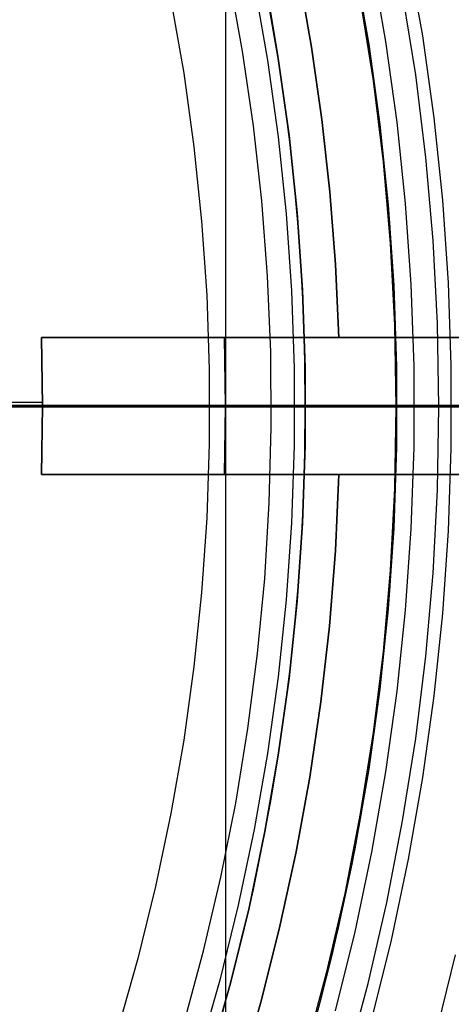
# Model space of a CAD drawing. Header units: millimetres. Extents: x 9001 to 10165, y -167 to 850.
# Tile 138 of 216: x 9603.27 to 9607.99, y 476.31 to 487.08. Entities that reach past the tile are written whole.
import ezdxf

# ---------------------------------------------------------------- set-up
doc = ezdxf.new("R2010")
doc.units = ezdxf.units.MM
for name, color, linetype in [('1', 7, 'Continuous'), ('COLOR EXT', 7, 'Continuous'), ('luz', 7, 'Continuous'), ('PLASTICO NEGRO', 7, 'Continuous')]:
    doc.layers.add(name, color=color, linetype=linetype)

msp = doc.modelspace()

# ---------------------------------------------------------------- linework, layer by layer
at = {"layer": '1', "color": 250, "true_color": 0x111111}
for p, q in [((9605.518, 523.979, 228.525), (9605.518, 441.714, 228.525)), ((9606.932, 487.682, 250.75), (9607.084, 486.811, 250.75)), ((9606.932, 487.682, 246.75), (9607.084, 486.811, 246.75)), ((9605.832, 487.471, 236.488), (9605.977, 486.637, 236.488)), ((9606.096, 486.656, 250.75), (9605.95, 487.493, 250.75)), ((9605.95, 487.493, 246.75), (9606.096, 486.656, 246.75)), ((9607.078, 486.858, 242.75), (9606.995, 487.355, 242.75)), ((9607.597, 486.476, 46.044), (9607.454, 487.375, 46.044)), ((9604.922, 487.296, 236.864), (9605.062, 486.494, 236.864)), ((9606.991, 487.293, 98.19), (9607.131, 486.411, 98.19)), ((9606.09, 486.702, 242.75), (9606.011, 487.179, 242.75)), ((9607.152, 486.36, 242.75), (9607.078, 486.858, 242.75)), ((9607.084, 486.811, 250.75), (9607.206, 485.935, 250.75)), ((9607.084, 486.811, 246.75), (9607.206, 485.935, 246.75)), ((9606.161, 486.223, 242.75), (9606.09, 486.702, 242.75)), ((9605.977, 486.637, 236.488), (9606.094, 485.8, 236.488)), ((9606.213, 485.814, 250.75), (9606.096, 486.656, 250.75)), ((9606.096, 486.656, 246.75), (9606.213, 485.814, 246.75)), ((9605.062, 486.494, 236.864), (9605.174, 485.688, 236.864)), ((9607.131, 486.411, 98.19), (9607.24, 485.523, 98.19)), ((9607.708, 485.572, 46.044), (9607.597, 486.476, 46.044)), ((9607.215, 485.861, 242.75), (9607.152, 486.36, 242.75)), ((9606.222, 485.743, 242.75), (9606.161, 486.223, 242.75)), ((9607.206, 485.935, 250.75), (9607.298, 485.055, 250.75)), ((9607.206, 485.935, 246.75), (9607.298, 485.055, 246.75)), ((9607.269, 485.361, 242.75), (9607.215, 485.861, 242.75)), ((9606.094, 485.8, 236.488), (9606.181, 484.958, 236.488)), ((9606.301, 484.969, 250.75), (9606.213, 485.814, 250.75)), ((9606.213, 485.814, 246.75), (9606.301, 484.969, 246.75)), ((9606.274, 485.262, 242.75), (9606.222, 485.743, 242.75)), ((9605.174, 485.688, 236.864), (9605.258, 484.878, 236.864)), ((9607.24, 485.523, 98.19), (9607.318, 484.633, 98.19)), ((9607.787, 484.665, 46.044), (9607.708, 485.572, 46.044)), ((9607.313, 484.859, 242.75), (9607.269, 485.361, 242.75)), ((9606.316, 484.78, 242.75), (9606.274, 485.262, 242.75)), ((9607.298, 485.055, 250.75), (9607.359, 484.172, 250.75)), ((9607.298, 485.055, 246.75), (9607.359, 484.172, 246.75)), ((9605.258, 484.878, 236.864), (9605.314, 484.066, 236.864)), ((9606.181, 484.958, 236.488), (9606.24, 484.114, 236.488)), ((9606.36, 484.121, 250.75), (9606.301, 484.969, 250.75)), ((9606.301, 484.969, 246.75), (9606.36, 484.121, 246.75)), ((9606.349, 484.298, 242.75), (9606.316, 484.78, 242.75)), ((9607.347, 484.356, 242.75), (9607.313, 484.859, 242.75)), ((9607.835, 483.756, 46.044), (9607.787, 484.665, 46.044)), ((9607.318, 484.633, 98.19), (9607.365, 483.74, 98.19)), ((9607.372, 483.853, 242.75), (9607.347, 484.356, 242.75)), ((9606.373, 483.814, 242.75), (9606.349, 484.298, 242.75)), ((9606.389, 483.271, 250.75), (9606.36, 484.121, 250.75)), ((9606.36, 484.121, 246.75), (9606.389, 483.271, 246.75)), ((9607.359, 484.172, 250.75), (9607.389, 483.288, 250.75)), ((9607.359, 484.172, 246.75), (9607.389, 483.288, 246.75)), ((9605.314, 484.066, 236.864), (9605.342, 483.253, 236.864)), ((9606.24, 484.114, 236.488), (9606.269, 483.269, 236.488)), ((9606.387, 483.33, 242.75), (9606.373, 483.814, 242.75)), ((9607.386, 483.35, 242.75), (9607.372, 483.853, 242.75)), ((9607.365, 483.74, 98.19), (9607.38, 482.846, 98.19)), ((9607.851, 482.846, 46.044), (9607.835, 483.756, 46.044)), ((9606.269, 483.269, 236.488), (9606.269, 482.423, 236.488)), ((9606.391, 482.846, 242.75), (9606.387, 483.33, 242.75)), ((9606.389, 482.421, 250.75), (9606.389, 483.271, 250.75)), ((9606.389, 483.271, 246.75), (9606.389, 482.421, 246.75)), ((9607.391, 482.846, 242.75), (9607.386, 483.35, 242.75)), ((9607.389, 483.288, 250.75), (9607.389, 482.404, 250.75)), ((9607.389, 483.288, 246.75), (9607.389, 482.404, 246.75)), ((9605.342, 483.253, 236.864), (9605.342, 482.439, 236.864)), ((9629.266, 482.846, 228.525), (9598.936, 482.846, 228.525)), ((9616.384, 482.846, 222.7), (9602.543, 482.846, 222.7)), ((9603.376, 482.846, 233.063), (9603.043, 482.846, 232.598)), ((9603.438, 482.846, 231.472), (9603.05, 482.846, 231.003)), ((9603.27, 482.846, 96.131), (9607.381, 482.846, 98.19)), ((9603.27, 482.846, 48.331), (9607.851, 482.846, 46.045)), ((9603.693, 482.846, 233.54), (9603.376, 482.846, 233.063)), ((9603.81, 482.846, 231.954), (9603.438, 482.846, 231.472)), ((9603.994, 482.846, 234.027), (9603.693, 482.846, 233.54)), ((9604.166, 482.846, 232.448), (9603.81, 482.846, 231.954)), ((9604.278, 482.846, 234.523), (9603.994, 482.846, 234.027)), ((9604.505, 482.846, 232.954), (9604.166, 482.846, 232.448)), ((9604.546, 482.846, 235.029), (9604.278, 482.846, 234.523)), ((9604.827, 482.846, 233.471), (9604.505, 482.846, 232.954)), ((9604.796, 482.846, 235.544), (9604.546, 482.846, 235.029)), ((9605.029, 482.846, 236.066), (9604.796, 482.846, 235.544)), ((9605.131, 482.846, 233.999), (9604.827, 482.846, 233.471)), ((9605.244, 482.846, 236.597), (9605.029, 482.846, 236.066)), ((9605.417, 482.846, 234.536), (9605.131, 482.846, 233.999)), ((9605.442, 482.846, 237.134), (9605.244, 482.846, 236.597)), ((9605.685, 482.846, 235.083), (9605.417, 482.846, 234.536)), ((9605.621, 482.846, 237.677), (9605.442, 482.846, 237.134)), ((9605.782, 482.846, 238.226), (9605.621, 482.846, 237.677)), ((9605.934, 482.846, 235.639), (9605.685, 482.846, 235.083)), ((9605.925, 482.846, 238.781), (9605.782, 482.846, 238.226)), ((9606.049, 482.846, 239.339), (9605.925, 482.846, 238.781)), ((9606.164, 482.846, 236.203), (9605.934, 482.846, 235.639)), ((9606.154, 482.846, 239.902), (9606.049, 482.846, 239.339)), ((9606.24, 482.846, 240.468), (9606.154, 482.846, 239.902)), ((9606.376, 482.846, 236.774), (9606.164, 482.846, 236.203)), ((9606.307, 482.846, 241.036), (9606.24, 482.846, 240.468)), ((9606.355, 482.846, 241.606), (9606.307, 482.846, 241.036)), ((9606.383, 482.846, 242.178), (9606.355, 482.846, 241.606)), ((9606.567, 482.846, 237.352), (9606.376, 482.846, 236.774)), ((9606.393, 482.846, 242.75), (9606.383, 482.846, 242.178)), ((9606.387, 482.362, 242.75), (9606.391, 482.846, 242.75)), ((9607.393, 482.846, 250.75), (9606.393, 482.846, 250.75)), ((9606.393, 482.846, 250.75), (9606.393, 482.846, 242.75)), ((9606.74, 482.846, 237.936), (9606.567, 482.846, 237.352)), ((9606.892, 482.846, 238.526), (9606.74, 482.846, 237.936)), ((9607.024, 482.846, 239.121), (9606.892, 482.846, 238.526)), ((9607.137, 482.846, 239.719), (9607.024, 482.846, 239.121)), ((9607.229, 482.846, 240.321), (9607.137, 482.846, 239.719)), ((9607.301, 482.846, 240.926), (9607.229, 482.846, 240.321)), ((9607.352, 482.846, 241.533), (9607.301, 482.846, 240.926)), ((9607.383, 482.846, 242.141), (9607.352, 482.846, 241.533)), ((9607.38, 482.846, 98.19), (9607.365, 481.952, 98.19)), ((9607.381, 482.846, 98.19), (9607.505, 482.846, 98.25)), ((9607.393, 482.846, 242.75), (9607.383, 482.846, 242.141)), ((9607.386, 482.342, 242.75), (9607.391, 482.846, 242.75)), ((9607.393, 482.846, 250.75), (9607.393, 482.846, 242.75)), ((9607.505, 482.846, 98.25), (9607.632, 482.846, 98.305)), ((9607.632, 482.846, 98.305), (9607.76, 482.846, 98.357)), ((9607.76, 482.846, 98.357), (9607.89, 482.846, 98.404)), ((9607.835, 481.936, 46.044), (9607.851, 482.846, 46.044)), ((9607.922, 482.846, 46.01), (9607.851, 482.846, 46.045)), ((9607.89, 482.846, 98.404), (9608.021, 482.846, 98.447)), ((9607.995, 482.846, 45.979), (9607.922, 482.846, 46.01)), ((9605.342, 482.439, 236.864), (9605.314, 481.626, 236.864)), ((9606.269, 482.423, 236.488), (9606.24, 481.578, 236.488)), ((9606.36, 481.572, 250.75), (9606.389, 482.421, 250.75)), ((9606.389, 482.421, 246.75), (9606.36, 481.572, 246.75)), ((9607.389, 482.404, 250.75), (9607.359, 481.52, 250.75)), ((9607.389, 482.404, 246.75), (9607.359, 481.52, 246.75)), ((9606.373, 481.878, 242.75), (9606.387, 482.362, 242.75)), ((9607.372, 481.839, 242.75), (9607.386, 482.342, 242.75)), ((9606.349, 481.395, 242.75), (9606.373, 481.878, 242.75)), ((9607.365, 481.952, 98.19), (9607.318, 481.06, 98.19)), ((9607.787, 481.027, 46.044), (9607.835, 481.936, 46.044)), ((9607.347, 481.336, 242.75), (9607.372, 481.839, 242.75)), ((9605.314, 481.626, 236.864), (9605.258, 480.814, 236.864)), ((9606.24, 481.578, 236.488), (9606.181, 480.734, 236.488)), ((9606.301, 480.724, 250.75), (9606.36, 481.572, 250.75)), ((9606.36, 481.572, 246.75), (9606.301, 480.724, 246.75)), ((9607.359, 481.52, 250.75), (9607.298, 480.637, 250.75)), ((9607.359, 481.52, 246.75), (9607.298, 480.637, 246.75)), ((9606.316, 480.912, 242.75), (9606.349, 481.395, 242.75)), ((9607.313, 480.833, 242.75), (9607.347, 481.336, 242.75)), ((9607.318, 481.06, 98.19), (9607.24, 480.169, 98.19)), ((9607.708, 480.12, 46.044), (9607.787, 481.027, 46.044)), ((9606.274, 480.43, 242.75), (9606.316, 480.912, 242.75)), ((9605.258, 480.814, 236.864), (9605.174, 480.004, 236.864)), ((9607.269, 480.332, 242.75), (9607.313, 480.833, 242.75)), ((9606.181, 480.734, 236.488), (9606.094, 479.893, 236.488)), ((9606.213, 479.878, 250.75), (9606.301, 480.724, 250.75)), ((9606.301, 480.724, 246.75), (9606.213, 479.878, 246.75)), ((9607.298, 480.637, 250.75), (9607.206, 479.758, 250.75)), ((9607.298, 480.637, 246.75), (9607.206, 479.758, 246.75)), ((9606.222, 479.949, 242.75), (9606.274, 480.43, 242.75)), ((9607.215, 479.831, 242.75), (9607.269, 480.332, 242.75)), ((9607.24, 480.169, 98.19), (9607.131, 479.282, 98.19)), ((9607.597, 479.216, 46.044), (9607.708, 480.12, 46.044)), ((9605.174, 480.004, 236.864), (9605.062, 479.198, 236.864)), ((9606.161, 479.469, 242.75), (9606.222, 479.949, 242.75)), ((9606.094, 479.893, 236.488), (9605.977, 479.055, 236.488)), ((9606.096, 479.036, 250.75), (9606.213, 479.878, 250.75)), ((9606.213, 479.878, 246.75), (9606.096, 479.036, 246.75)), ((9607.152, 479.332, 242.75), (9607.215, 479.831, 242.75)), ((9607.206, 479.758, 250.75), (9607.084, 478.882, 250.75)), ((9607.206, 479.758, 246.75), (9607.084, 478.882, 246.75)), ((9606.09, 478.991, 242.75), (9606.161, 479.469, 242.75)), ((9607.131, 479.282, 98.19), (9606.991, 478.399, 98.19)), ((9607.078, 478.834, 242.75), (9607.152, 479.332, 242.75)), ((9605.062, 479.198, 236.864), (9604.922, 478.397, 236.864)), ((9607.454, 478.317, 46.044), (9607.597, 479.216, 46.044)), ((9605.977, 479.055, 236.488), (9605.832, 478.222, 236.488)), ((9605.95, 478.199, 250.75), (9606.096, 479.036, 250.75)), ((9606.096, 479.036, 246.75), (9605.95, 478.199, 246.75)), ((9606.011, 478.514, 242.75), (9606.09, 478.991, 242.75)), ((9607.084, 478.882, 250.75), (9606.932, 478.01, 250.75)), ((9607.084, 478.882, 246.75), (9606.932, 478.01, 246.75)), ((9606.995, 478.338, 242.75), (9607.078, 478.834, 242.75)), ((9605.921, 478.039, 242.75), (9606.011, 478.514, 242.75)), ((9604.922, 478.397, 236.864), (9604.754, 477.6, 236.864)), ((9606.991, 478.399, 98.19), (9606.821, 477.521, 98.19)), ((9606.902, 477.843, 242.75), (9606.995, 478.338, 242.75)), ((9607.281, 477.424, 46.044), (9607.454, 478.317, 46.044)), ((9605.832, 478.222, 236.488), (9605.658, 477.394, 236.488)), ((9605.776, 477.367, 250.75), (9605.95, 478.199, 250.75)), ((9605.95, 478.199, 246.75), (9605.776, 477.367, 246.75)), ((9605.823, 477.566, 242.75), (9605.921, 478.039, 242.75)), ((9606.932, 478.01, 250.75), (9606.751, 477.145, 250.75)), ((9606.932, 478.01, 246.75), (9606.751, 477.145, 246.75)), ((9606.799, 477.351, 242.75), (9606.902, 477.843, 242.75)), ((9604.754, 477.6, 236.864), (9604.56, 476.81, 236.864)), ((9605.714, 477.095, 242.75), (9605.823, 477.566, 242.75)), ((9606.821, 477.521, 98.19), (9606.62, 476.65, 98.19)), ((9605.658, 477.394, 236.488), (9605.456, 476.573, 236.488)), ((9605.572, 476.542, 250.75), (9605.776, 477.367, 250.75)), ((9605.776, 477.367, 246.75), (9605.572, 476.542, 246.75)), ((9606.687, 476.861, 242.75), (9606.799, 477.351, 242.75)), ((9607.076, 476.537, 46.044), (9607.281, 477.424, 46.044)), ((9606.751, 477.145, 250.75), (9606.539, 476.286, 250.75)), ((9606.751, 477.145, 246.75), (9606.539, 476.286, 246.75)), ((9605.597, 476.626, 242.75), (9605.714, 477.095, 242.75)), ((9604.56, 476.81, 236.864), (9604.338, 476.027, 236.864)), ((9606.565, 476.374, 242.75), (9606.687, 476.861, 242.75)), ((9605.47, 476.16, 242.75), (9605.597, 476.626, 242.75)), ((9606.62, 476.65, 98.19), (9606.388, 475.787, 98.19)), ((9605.456, 476.573, 236.488), (9605.225, 475.759, 236.488)), ((9605.34, 475.724, 250.75), (9605.572, 476.542, 250.75)), ((9605.572, 476.542, 246.75), (9605.34, 475.724, 246.75)), ((9606.84, 475.657, 46.044), (9607.076, 476.537, 46.044)), ((9606.432, 475.889, 242.75), (9606.565, 476.374, 242.75))]:
    msp.add_line(p, q, dxfattribs=at)
at = {"layer": 'COLOR EXT', "color": 30, "true_color": 0xff8d00}
for p, q in [((9606.323, 487.565, 19.762), (9606.46, 486.78, 19.762)), ((9606.323, 487.565, 16.262), (9606.46, 486.78, 16.262)), ((9606.46, 486.78, 18.012), (9606.323, 487.565, 18.012)), ((9606.46, 486.78, 19.762), (9606.573, 485.99, 19.762)), ((9606.46, 486.78, 16.262), (9606.573, 485.99, 16.262)), ((9606.573, 485.99, 18.012), (9606.46, 486.78, 18.012)), ((9606.573, 485.99, 19.762), (9606.66, 485.197, 19.762)), ((9606.573, 485.99, 16.262), (9606.66, 485.197, 16.262)), ((9606.66, 485.197, 18.012), (9606.573, 485.99, 18.012)), ((9606.66, 485.197, 19.762), (9606.722, 484.402, 19.762)), ((9606.66, 485.197, 16.262), (9606.722, 484.402, 16.262)), ((9606.722, 484.402, 18.012), (9606.66, 485.197, 18.012)), ((9606.722, 484.402, 19.762), (9606.759, 483.605, 19.762)), ((9606.722, 484.402, 16.262), (9606.759, 483.605, 16.262)), ((9606.759, 483.605, 18.012), (9606.722, 484.402, 18.012)), ((9603.507, 483.605, 19.762), (9603.507, 483.605, 24.562)), ((9603.507, 483.605, 24.562), (9603.509, 483.605, 24.632)), ((9606.759, 483.605, 19.762), (9603.507, 483.605, 19.762)), ((9603.507, 483.605, 24.562), (9603.52, 482.855, 24.562)), ((9603.52, 482.855, 19.762), (9603.507, 483.605, 19.762)), ((9614.262, 483.605, 21.412), (9603.507, 483.605, 21.412)), ((9603.52, 482.855, 22.162), (9603.507, 483.605, 22.162)), ((9603.509, 483.605, 24.632), (9603.512, 483.605, 24.702)), ((9603.512, 483.605, 24.702), (9603.518, 483.605, 24.771)), ((9603.518, 483.605, 24.771), (9603.527, 483.605, 24.841)), ((9603.527, 483.605, 24.841), (9603.538, 483.605, 24.909)), ((9603.538, 483.605, 24.909), (9603.551, 483.605, 24.978)), ((9603.551, 483.605, 24.978), (9603.567, 483.605, 25.046)), ((9603.567, 483.605, 25.046), (9603.585, 483.605, 25.114)), ((9603.585, 483.605, 25.114), (9603.605, 483.605, 25.18)), ((9603.605, 483.605, 25.18), (9603.628, 483.605, 25.246)), ((9603.628, 483.605, 25.246), (9603.653, 483.605, 25.311)), ((9603.653, 483.605, 25.311), (9603.68, 483.605, 25.376)), ((9603.68, 483.605, 25.376), (9603.71, 483.605, 25.439)), ((9603.71, 483.605, 25.439), (9603.742, 483.605, 25.501)), ((9603.742, 483.605, 25.501), (9603.776, 483.605, 25.562)), ((9603.776, 483.605, 25.562), (9603.812, 483.605, 25.622)), ((9603.812, 483.605, 25.622), (9603.85, 483.605, 25.681)), ((9603.85, 483.605, 25.681), (9603.89, 483.605, 25.738)), ((9603.89, 483.605, 25.738), (9603.932, 483.605, 25.794)), ((9603.932, 483.605, 25.794), (9603.976, 483.605, 25.848)), ((9603.976, 483.605, 25.848), (9604.022, 483.605, 25.901)), ((9604.022, 483.605, 25.901), (9604.069, 483.605, 25.952)), ((9604.069, 483.605, 25.952), (9604.119, 483.605, 26.001)), ((9604.119, 483.605, 26.001), (9604.17, 483.605, 26.049)), ((9604.17, 483.605, 26.049), (9604.222, 483.605, 26.094)), ((9604.222, 483.605, 26.094), (9604.277, 483.605, 26.138)), ((9604.277, 483.605, 26.138), (9604.332, 483.605, 26.18)), ((9604.332, 483.605, 26.18), (9604.39, 483.605, 26.22)), ((9604.39, 483.605, 26.22), (9604.448, 483.605, 26.258)), ((9604.448, 483.605, 26.258), (9604.508, 483.605, 26.294)), ((9604.508, 483.605, 26.294), (9604.569, 483.605, 26.328)), ((9604.569, 483.605, 26.328), (9604.631, 483.605, 26.36)), ((9604.631, 483.605, 26.36), (9604.695, 483.605, 26.389)), ((9604.695, 483.605, 26.389), (9604.759, 483.605, 26.417)), ((9604.759, 483.605, 26.417), (9604.824, 483.605, 26.442)), ((9604.824, 483.605, 26.442), (9604.89, 483.605, 26.464)), ((9604.89, 483.605, 26.464), (9604.957, 483.605, 26.485)), ((9604.957, 483.605, 26.485), (9605.024, 483.605, 26.503)), ((9605.024, 483.605, 26.503), (9605.092, 483.605, 26.518)), ((9605.092, 483.605, 26.518), (9605.161, 483.605, 26.532)), ((9605.161, 483.605, 26.532), (9605.23, 483.605, 26.543)), ((9605.23, 483.605, 26.543), (9605.299, 483.605, 26.551)), ((9605.299, 483.605, 26.551), (9605.369, 483.605, 26.557)), ((9605.369, 483.605, 26.557), (9605.439, 483.605, 26.561)), ((9605.439, 483.605, 26.561), (9605.508, 483.605, 26.562)), ((9605.508, 483.605, 26.562), (9614.262, 483.605, 26.562)), ((9605.508, 483.605, 26.562), (9605.52, 482.855, 26.562)), ((9605.52, 482.855, 26.562), (9605.508, 483.605, 26.562)), ((9614.755, 483.605, 16.262), (9606.759, 483.605, 16.262)), ((9606.759, 483.605, 16.262), (9606.759, 483.605, 19.762)), ((9614.764, 482.859, 16.262), (9556.77, 482.859, 16.262)), ((9603.52, 482.893, 19.762), (9584.67, 482.893, 19.762)), ((9603.52, 482.855, 24.562), (9603.507, 482.105, 24.562)), ((9603.507, 482.105, 19.762), (9603.52, 482.855, 19.762)), ((9603.507, 482.105, 22.162), (9603.52, 482.855, 22.162)), ((9603.52, 482.855, 19.762), (9603.52, 482.855, 24.562)), ((9603.521, 482.855, 24.63), (9603.52, 482.855, 24.562)), ((9603.525, 482.855, 24.699), (9603.521, 482.855, 24.63)), ((9603.531, 482.855, 24.767), (9603.525, 482.855, 24.699)), ((9603.539, 482.855, 24.834), (9603.531, 482.855, 24.767)), ((9603.549, 482.855, 24.902), (9603.539, 482.855, 24.834)), ((9603.562, 482.855, 24.969), (9603.549, 482.855, 24.902)), ((9603.577, 482.855, 25.036), (9603.562, 482.855, 24.969)), ((9603.594, 482.855, 25.102), (9603.577, 482.855, 25.036)), ((9603.614, 482.855, 25.167), (9603.594, 482.855, 25.102)), ((9603.636, 482.855, 25.232), (9603.614, 482.855, 25.167)), ((9603.66, 482.855, 25.296), (9603.636, 482.855, 25.232)), ((9603.686, 482.855, 25.359), (9603.66, 482.855, 25.296)), ((9603.714, 482.855, 25.421), (9603.686, 482.855, 25.359)), ((9603.744, 482.855, 25.482), (9603.714, 482.855, 25.421)), ((9603.777, 482.855, 25.542), (9603.744, 482.855, 25.482)), ((9603.811, 482.855, 25.601), (9603.777, 482.855, 25.542)), ((9603.848, 482.855, 25.659), (9603.811, 482.855, 25.601)), ((9603.886, 482.855, 25.715), (9603.848, 482.855, 25.659)), ((9603.927, 482.855, 25.771), (9603.886, 482.855, 25.715)), ((9603.969, 482.855, 25.824), (9603.927, 482.855, 25.771)), ((9604.013, 482.855, 25.877), (9603.969, 482.855, 25.824)), ((9604.059, 482.855, 25.927), (9604.013, 482.855, 25.877)), ((9604.106, 482.855, 25.976), (9604.059, 482.855, 25.927)), ((9604.155, 482.855, 26.024), (9604.106, 482.855, 25.976)), ((9604.206, 482.855, 26.07), (9604.155, 482.855, 26.024)), ((9604.258, 482.855, 26.114), (9604.206, 482.855, 26.07)), ((9604.312, 482.855, 26.156), (9604.258, 482.855, 26.114)), ((9604.367, 482.855, 26.196), (9604.312, 482.855, 26.156)), ((9604.423, 482.855, 26.234), (9604.367, 482.855, 26.196)), ((9604.481, 482.855, 26.271), (9604.423, 482.855, 26.234)), ((9604.54, 482.855, 26.305), (9604.481, 482.855, 26.271)), ((9604.6, 482.855, 26.338), (9604.54, 482.855, 26.305)), ((9604.661, 482.855, 26.368), (9604.6, 482.855, 26.338)), ((9604.723, 482.855, 26.397), (9604.661, 482.855, 26.368)), ((9604.787, 482.855, 26.423), (9604.723, 482.855, 26.397)), ((9604.85, 482.855, 26.447), (9604.787, 482.855, 26.423)), ((9604.915, 482.855, 26.468), (9604.85, 482.855, 26.447)), ((9604.981, 482.855, 26.488), (9604.915, 482.855, 26.468)), ((9605.047, 482.855, 26.505), (9604.981, 482.855, 26.488)), ((9605.113, 482.855, 26.52), (9605.047, 482.855, 26.505)), ((9605.18, 482.855, 26.533), (9605.113, 482.855, 26.52)), ((9605.248, 482.855, 26.543), (9605.18, 482.855, 26.533)), ((9605.316, 482.855, 26.552), (9605.248, 482.855, 26.543)), ((9605.384, 482.855, 26.557), (9605.316, 482.855, 26.552)), ((9605.452, 482.855, 26.561), (9605.384, 482.855, 26.557)), ((9605.52, 482.855, 26.562), (9605.452, 482.855, 26.561)), ((9605.52, 482.855, 26.562), (9605.508, 482.105, 26.562)), ((9605.508, 482.105, 26.562), (9605.52, 482.855, 26.562)), ((9614.27, 482.855, 26.562), (9605.52, 482.855, 26.562)), ((9603.509, 482.105, 24.632), (9603.507, 482.105, 24.562)), ((9603.507, 482.105, 24.562), (9603.507, 482.105, 19.762)), ((9603.507, 482.105, 19.762), (9606.759, 482.105, 19.762)), ((9603.507, 482.105, 21.412), (9614.262, 482.105, 21.412)), ((9603.512, 482.105, 24.702), (9603.509, 482.105, 24.632)), ((9603.518, 482.105, 24.771), (9603.512, 482.105, 24.702)), ((9603.527, 482.105, 24.841), (9603.518, 482.105, 24.771)), ((9603.538, 482.105, 24.909), (9603.527, 482.105, 24.841)), ((9603.551, 482.105, 24.978), (9603.538, 482.105, 24.909)), ((9603.567, 482.105, 25.046), (9603.551, 482.105, 24.978)), ((9603.585, 482.105, 25.114), (9603.567, 482.105, 25.046)), ((9603.605, 482.105, 25.18), (9603.585, 482.105, 25.114)), ((9603.628, 482.105, 25.246), (9603.605, 482.105, 25.18)), ((9603.653, 482.105, 25.311), (9603.628, 482.105, 25.246)), ((9603.68, 482.105, 25.376), (9603.653, 482.105, 25.311)), ((9603.71, 482.105, 25.439), (9603.68, 482.105, 25.376)), ((9603.742, 482.105, 25.501), (9603.71, 482.105, 25.439)), ((9603.776, 482.105, 25.562), (9603.742, 482.105, 25.501)), ((9603.812, 482.105, 25.622), (9603.776, 482.105, 25.562)), ((9603.85, 482.105, 25.681), (9603.812, 482.105, 25.622)), ((9603.89, 482.105, 25.738), (9603.85, 482.105, 25.681)), ((9603.932, 482.105, 25.794), (9603.89, 482.105, 25.738)), ((9603.976, 482.105, 25.848), (9603.932, 482.105, 25.794)), ((9604.022, 482.105, 25.901), (9603.976, 482.105, 25.848)), ((9604.069, 482.105, 25.952), (9604.022, 482.105, 25.901)), ((9604.119, 482.105, 26.001), (9604.069, 482.105, 25.952)), ((9604.17, 482.105, 26.049), (9604.119, 482.105, 26.001)), ((9604.222, 482.105, 26.094), (9604.17, 482.105, 26.049)), ((9604.277, 482.105, 26.138), (9604.222, 482.105, 26.094)), ((9604.332, 482.105, 26.18), (9604.277, 482.105, 26.138)), ((9604.39, 482.105, 26.22), (9604.332, 482.105, 26.18)), ((9604.448, 482.105, 26.258), (9604.39, 482.105, 26.22)), ((9604.508, 482.105, 26.294), (9604.448, 482.105, 26.258)), ((9604.569, 482.105, 26.328), (9604.508, 482.105, 26.294)), ((9604.631, 482.105, 26.36), (9604.569, 482.105, 26.328)), ((9604.695, 482.105, 26.389), (9604.631, 482.105, 26.36)), ((9604.759, 482.105, 26.417), (9604.695, 482.105, 26.389)), ((9604.824, 482.105, 26.442), (9604.759, 482.105, 26.417)), ((9604.89, 482.105, 26.464), (9604.824, 482.105, 26.442)), ((9604.957, 482.105, 26.485), (9604.89, 482.105, 26.464)), ((9605.024, 482.105, 26.503), (9604.957, 482.105, 26.485)), ((9605.092, 482.105, 26.518), (9605.024, 482.105, 26.503)), ((9605.161, 482.105, 26.532), (9605.092, 482.105, 26.518)), ((9605.23, 482.105, 26.543), (9605.161, 482.105, 26.532)), ((9605.299, 482.105, 26.551), (9605.23, 482.105, 26.543)), ((9605.369, 482.105, 26.557), (9605.299, 482.105, 26.551)), ((9605.439, 482.105, 26.561), (9605.369, 482.105, 26.557)), ((9605.508, 482.105, 26.562), (9605.439, 482.105, 26.561)), ((9614.262, 482.105, 26.562), (9605.508, 482.105, 26.562)), ((9606.759, 482.105, 19.762), (9606.72, 481.274, 19.762)), ((9606.759, 482.105, 16.262), (9606.72, 481.274, 16.262)), ((9606.72, 481.274, 18.012), (9606.759, 482.105, 18.012)), ((9606.759, 482.105, 19.762), (9606.759, 482.105, 16.262)), ((9606.759, 482.105, 16.262), (9614.755, 482.105, 16.262)), ((9606.72, 481.274, 19.762), (9606.654, 480.445, 19.762)), ((9606.72, 481.274, 16.262), (9606.654, 480.445, 16.262)), ((9606.654, 480.445, 18.012), (9606.72, 481.274, 18.012)), ((9606.654, 480.445, 19.762), (9606.56, 479.619, 19.762)), ((9606.654, 480.445, 16.262), (9606.56, 479.619, 16.262)), ((9606.56, 479.619, 18.012), (9606.654, 480.445, 18.012)), ((9606.56, 479.619, 19.762), (9606.439, 478.796, 19.762)), ((9606.56, 479.619, 16.262), (9606.439, 478.796, 16.262)), ((9606.439, 478.796, 18.012), (9606.56, 479.619, 18.012)), ((9606.439, 478.796, 19.762), (9606.29, 477.978, 19.762)), ((9606.439, 478.796, 16.262), (9606.29, 477.978, 16.262)), ((9606.29, 477.978, 18.012), (9606.439, 478.796, 18.012)), ((9606.29, 477.978, 19.762), (9606.114, 477.165, 19.762)), ((9606.29, 477.978, 16.262), (9606.114, 477.165, 16.262)), ((9606.114, 477.165, 18.012), (9606.29, 477.978, 18.012)), ((9606.114, 477.165, 19.762), (9605.911, 476.358, 19.762)), ((9606.114, 477.165, 16.262), (9605.911, 476.358, 16.262)), ((9605.911, 476.358, 18.012), (9606.114, 477.165, 18.012)), ((9605.911, 476.358, 19.762), (9605.682, 475.559, 19.762)), ((9605.911, 476.358, 16.262), (9605.682, 475.559, 16.262)), ((9605.682, 475.559, 18.012), (9605.911, 476.358, 18.012))]:
    msp.add_line(p, q, dxfattribs=at)
at = {"layer": 'luz', "color": 7, "true_color": 0xffffff}
for p, q in [((9607.515, 487.794, -20.12), (9607.67, 486.903, -20.12)), ((9607.272, 486.84, -20.083), (9607.119, 487.718, -20.083)), ((9607.395, 485.958, -20.083), (9607.272, 486.84, -20.083)), ((9607.67, 486.903, -20.12), (9607.795, 486.006, -20.12)), ((9607.487, 485.071, -20.083), (9607.395, 485.958, -20.083)), ((9607.795, 486.006, -20.12), (9607.889, 485.106, -20.12)), ((9607.889, 485.106, -20.12), (9607.951, 484.203, -20.12)), ((9607.548, 484.182, -20.083), (9607.487, 485.071, -20.083)), ((9607.579, 483.292, -20.083), (9607.548, 484.182, -20.083)), ((9607.951, 484.203, -20.12), (9607.982, 483.299, -20.12)), ((9607.579, 482.401, -20.083), (9607.579, 483.292, -20.083)), ((9607.982, 483.299, -20.12), (9607.982, 482.394, -20.12)), ((9601.381, 482.846, -14.255), (9607.882, 482.846, -15.045)), ((9607.583, 482.846, -20.083), (9602.452, 482.846, -19.358)), ((9607.583, 482.846, -20.083), (9607.683, 482.846, -20.097)), ((9607.683, 482.846, -20.097), (9607.784, 482.846, -20.108)), ((9607.784, 482.846, -20.108), (9607.885, 482.846, -20.116)), ((9607.882, 482.846, -15.045), (9614.351, 482.846, -16.059)), ((9607.885, 482.846, -20.116), (9607.986, 482.846, -20.12)), ((9607.548, 481.51, -20.083), (9607.579, 482.401, -20.083)), ((9607.982, 482.394, -20.12), (9607.951, 481.489, -20.12)), ((9607.487, 480.621, -20.083), (9607.548, 481.51, -20.083)), ((9607.951, 481.489, -20.12), (9607.889, 480.586, -20.12)), ((9607.395, 479.735, -20.083), (9607.487, 480.621, -20.083)), ((9607.889, 480.586, -20.12), (9607.795, 479.686, -20.12)), ((9607.272, 478.852, -20.083), (9607.395, 479.735, -20.083)), ((9607.795, 479.686, -20.12), (9607.67, 478.79, -20.12)), ((9607.119, 477.974, -20.083), (9607.272, 478.852, -20.083)), ((9607.67, 478.79, -20.12), (9607.515, 477.898, -20.12)), ((9606.936, 477.102, -20.083), (9607.119, 477.974, -20.083)), ((9607.515, 477.898, -20.12), (9607.329, 477.013, -20.12)), ((9606.722, 476.237, -20.083), (9606.936, 477.102, -20.083)), ((9607.329, 477.013, -20.12), (9607.112, 476.134, -20.12)), ((9607.81, 475.949, -20.12), (9608.032, 476.852, -20.12))]:
    msp.add_line(p, q, dxfattribs=at)
at = {"layer": 'PLASTICO NEGRO', "color": 254, "true_color": 0xcad1ee}
for p, q in [((9605.706, 486.736, 31.062), (9605.56, 487.55, 31.062)), ((9605.706, 486.736, 29.562), (9605.56, 487.55, 29.562)), ((9605.706, 486.736, 30.312), (9605.56, 487.55, 30.312)), ((9605.825, 485.918, 31.062), (9605.706, 486.736, 31.062)), ((9605.825, 485.918, 29.562), (9605.706, 486.736, 29.562)), ((9605.825, 485.918, 30.312), (9605.706, 486.736, 30.312)), ((9605.916, 485.097, 31.062), (9605.825, 485.918, 31.062)), ((9605.916, 485.097, 29.562), (9605.825, 485.918, 29.562)), ((9605.916, 485.097, 30.312), (9605.825, 485.918, 30.312)), ((9605.978, 484.273, 31.062), (9605.916, 485.097, 31.062)), ((9605.978, 484.273, 29.562), (9605.916, 485.097, 29.562)), ((9605.978, 484.273, 30.312), (9605.916, 485.097, 30.312)), ((9606.013, 483.447, 31.062), (9605.978, 484.273, 31.062)), ((9606.013, 483.447, 29.562), (9605.978, 484.273, 29.562)), ((9606.013, 483.447, 30.312), (9605.978, 484.273, 30.312)), ((9606.019, 482.62, 31.062), (9606.013, 483.447, 31.062)), ((9606.019, 482.62, 29.562), (9606.013, 483.447, 29.562)), ((9606.019, 482.62, 30.312), (9606.013, 483.447, 30.312)), ((9605.997, 481.794, 31.062), (9606.019, 482.62, 31.062)), ((9605.997, 481.794, 29.562), (9606.019, 482.62, 29.562)), ((9605.997, 481.794, 30.312), (9606.019, 482.62, 30.312)), ((9605.947, 480.969, 31.062), (9605.997, 481.794, 31.062)), ((9605.947, 480.969, 29.562), (9605.997, 481.794, 29.562)), ((9605.947, 480.969, 30.312), (9605.997, 481.794, 30.312)), ((9605.869, 480.146, 31.062), (9605.947, 480.969, 31.062)), ((9605.869, 480.146, 29.562), (9605.947, 480.969, 29.562)), ((9605.869, 480.146, 30.312), (9605.947, 480.969, 30.312)), ((9605.763, 479.327, 31.062), (9605.869, 480.146, 31.062)), ((9605.763, 479.327, 29.562), (9605.869, 480.146, 29.562)), ((9605.763, 479.327, 30.312), (9605.869, 480.146, 30.312)), ((9605.63, 478.511, 31.062), (9605.763, 479.327, 31.062)), ((9605.63, 478.511, 29.562), (9605.763, 479.327, 29.562)), ((9605.63, 478.511, 30.312), (9605.763, 479.327, 30.312)), ((9605.468, 477.7, 31.062), (9605.63, 478.511, 31.062)), ((9605.468, 477.7, 29.562), (9605.63, 478.511, 29.562)), ((9605.468, 477.7, 30.312), (9605.63, 478.511, 30.312)), ((9605.279, 476.896, 31.062), (9605.468, 477.7, 31.062)), ((9605.279, 476.896, 29.562), (9605.468, 477.7, 29.562)), ((9605.279, 476.896, 30.312), (9605.468, 477.7, 30.312)), ((9605.062, 476.098, 31.062), (9605.279, 476.896, 31.062)), ((9605.062, 476.098, 29.562), (9605.279, 476.896, 29.562)), ((9605.062, 476.098, 30.312), (9605.279, 476.896, 30.312))]:
    msp.add_line(p, q, dxfattribs=at)

doc.saveas('drawing.dxf')
